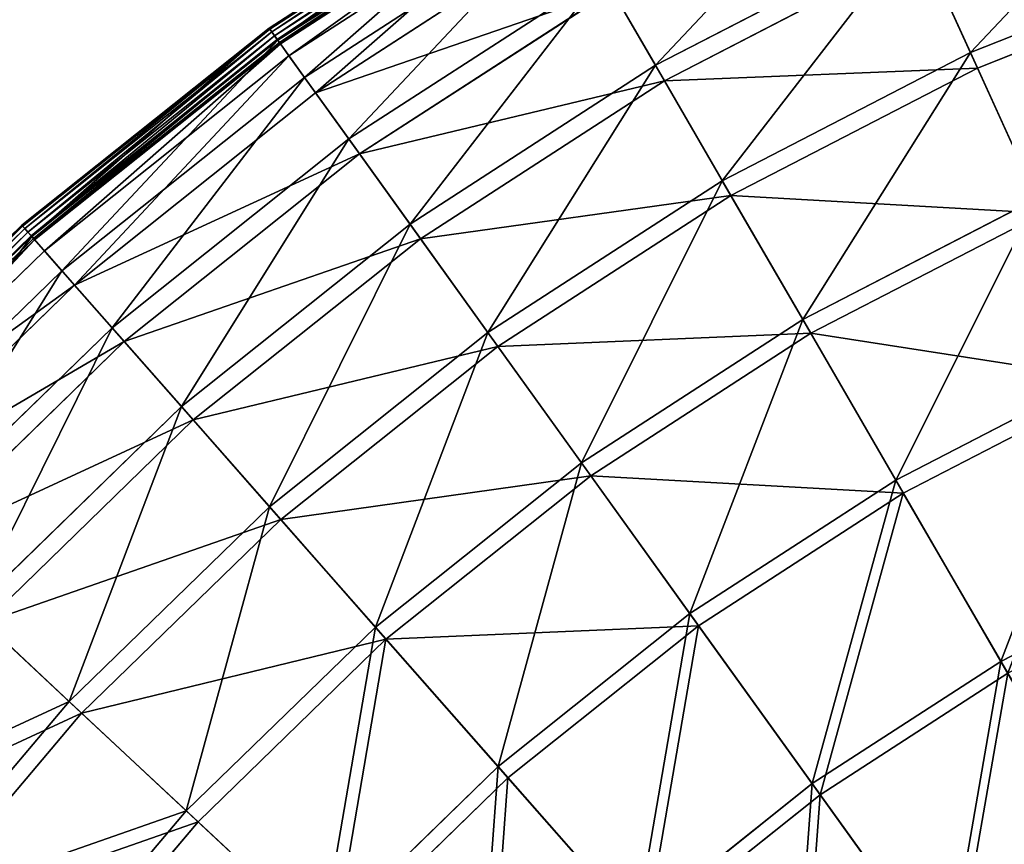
# Model space of a CAD drawing. Extents: x 0 to 1230, y 0 to 270.
# Tile 147 of 245: x 526 to 567, y 211 to 245. Entities that reach past the tile are written whole.
import ezdxf

# ---------------------------------------------------------------- set-up
doc = ezdxf.new("R2010")
doc.units = 0
doc.layers.get('0').update_dxf_attribs({"color": 13, "linetype": 'CONTINUOUS'})

# ---------------------------------------------------------------- blocks, each defined once
blk = doc.blocks.new('GROUP_6')
for p, q in [((67.322, 252.111, 0.403), (56.184, 244.9, 0.403)), ((67.344, 252.073, 0.199), (56.209, 244.864, 0.199)), ((67.414, 251.951, 0.044), (56.292, 244.75, 0.044)), ((67.514, 251.779, -0.02), (56.408, 244.588, -0.02)), ((56.527, 244.422, 0.024), (67.617, 251.602, 0.024)), ((56.547, 244.394, 13.057), (67.634, 251.572, 13.057)), ((56.618, 244.296, 0.165), (67.695, 251.468, 0.165)), ((67.727, 251.412, 0.363), (56.655, 244.244, 0.363)), ((68.038, 250.876, 12.977), (57.017, 243.741, 12.977)), ((57.669, 242.836, 25.988), (68.597, 249.911, 25.988)), ((68.995, 249.224, 25.83), (58.132, 242.191, 25.83)), ((72.404, 243.346, 50.977), (83.312, 248.974, 50.977)), ((85.631, 243.882, 62.794), (83.312, 248.974, 50.977)), ((83.622, 248.294, 50.667), (72.779, 242.699, 50.667)), ((85.927, 243.232, 62.412), (83.622, 248.294, 50.667)), ((85.631, 243.882, 62.794), (96.527, 248.211, 62.794)), ((96.758, 247.536, 62.412), (85.927, 243.232, 62.412)), ((59.526, 240.254, 38.668), (70.192, 247.16, 38.668)), ((72.404, 243.346, 50.977), (70.192, 247.16, 38.668)), ((70.581, 246.49, 38.433), (59.978, 239.625, 38.433)), ((72.779, 242.699, 50.667), (70.581, 246.49, 38.433)), ((56.184, 244.9, 0.403), (45.806, 236.632, 0.403)), ((56.209, 244.864, 0.199), (45.835, 236.598, 0.199)), ((56.292, 244.75, 0.044), (45.928, 236.493, 0.044)), ((56.184, 244.9, 0.403), (56.547, 244.394, 13.057)), ((56.209, 244.864, 0.199), (56.184, 244.9, 0.403)), ((56.292, 244.75, 0.044), (56.209, 244.864, 0.199)), ((56.408, 244.588, -0.02), (56.292, 244.75, 0.044)), ((56.408, 244.588, -0.02), (46.06, 236.343, -0.02)), ((46.195, 236.19, 0.024), (56.527, 244.422, 0.024)), ((46.217, 236.164, 13.057), (56.547, 244.394, 13.057)), ((56.527, 244.422, 0.024), (56.408, 244.588, -0.02)), ((56.618, 244.296, 0.165), (56.527, 244.422, 0.024)), ((56.547, 244.394, 13.057), (57.669, 242.836, 25.988)), ((46.297, 236.074, 0.165), (56.618, 244.296, 0.165)), ((56.655, 244.244, 0.363), (46.34, 236.026, 0.363)), ((56.655, 244.244, 0.363), (56.618, 244.296, 0.165)), ((57.017, 243.741, 12.977), (56.655, 244.244, 0.363)), ((57.017, 243.741, 12.977), (46.75, 235.56, 12.977)), ((58.132, 242.191, 25.83), (57.017, 243.741, 12.977)), ((75.211, 238.505, 62.794), (85.631, 243.882, 62.794)), ((88.42, 237.758, 74.007), (85.631, 243.882, 62.794)), ((62.101, 236.675, 50.977), (72.404, 243.346, 50.977)), ((75.211, 238.505, 62.794), (72.404, 243.346, 50.977)), ((85.927, 243.232, 62.412), (75.569, 237.887, 62.412)), ((88.698, 237.146, 73.557), (85.927, 243.232, 62.412)), ((47.486, 234.723, 25.988), (57.669, 242.836, 25.988)), ((57.669, 242.836, 25.988), (59.526, 240.254, 38.668)), ((72.779, 242.699, 50.667), (62.538, 236.068, 50.667)), ((75.569, 237.887, 62.412), (72.779, 242.699, 50.667)), ((58.132, 242.191, 25.83), (48.011, 234.127, 25.83)), ((59.978, 239.625, 38.433), (58.132, 242.191, 25.83)), ((49.588, 232.336, 38.668), (59.526, 240.254, 38.668)), ((59.526, 240.254, 38.668), (62.101, 236.675, 50.977)), ((59.978, 239.625, 38.433), (50.099, 231.755, 38.433)), ((62.538, 236.068, 50.667), (59.978, 239.625, 38.433)), ((65.369, 232.132, 62.794), (75.211, 238.505, 62.794)), ((78.587, 232.684, 74.007), (75.211, 238.505, 62.794)), ((75.569, 237.887, 62.412), (65.786, 231.553, 62.412)), ((78.924, 232.102, 73.557), (75.569, 237.887, 62.412)), ((78.587, 232.684, 74.007), (88.42, 237.758, 74.007)), ((88.698, 237.146, 73.557), (78.924, 232.102, 73.557)), ((45.806, 236.632, 0.403), (36.289, 227.386, 0.403)), ((45.835, 236.598, 0.199), (36.321, 227.356, 0.199)), ((45.928, 236.493, 0.044), (36.424, 227.26, 0.044)), ((46.217, 236.164, 13.057), (45.806, 236.632, 0.403)), ((45.835, 236.598, 0.199), (45.806, 236.632, 0.403)), ((45.928, 236.493, 0.044), (45.835, 236.598, 0.199)), ((46.06, 236.343, -0.02), (45.928, 236.493, 0.044)), ((52.501, 229.026, 50.977), (62.101, 236.675, 50.977)), ((62.101, 236.675, 50.977), (65.369, 232.132, 62.794)), ((46.06, 236.343, -0.02), (36.57, 227.124, -0.02)), ((36.719, 226.985, 0.024), (46.195, 236.19, 0.024)), ((36.744, 226.961, 13.057), (46.217, 236.164, 13.057)), ((36.832, 226.879, 0.165), (46.297, 236.074, 0.165)), ((46.195, 236.19, 0.024), (46.06, 236.343, -0.02)), ((46.297, 236.074, 0.165), (46.195, 236.19, 0.024)), ((47.486, 234.723, 25.988), (46.217, 236.164, 13.057)), ((46.34, 236.026, 0.363), (46.297, 236.074, 0.165)), ((62.538, 236.068, 50.667), (52.995, 228.465, 50.667)), ((65.786, 231.553, 62.412), (62.538, 236.068, 50.667)), ((46.34, 236.026, 0.363), (36.879, 226.835, 0.363)), ((46.75, 235.56, 12.977), (46.34, 236.026, 0.363)), ((46.75, 235.56, 12.977), (37.333, 226.412, 12.977)), ((48.011, 234.127, 25.83), (46.75, 235.56, 12.977)), ((38.148, 225.651, 25.988), (47.486, 234.723, 25.988)), ((49.588, 232.336, 38.668), (47.486, 234.723, 25.988)), ((48.011, 234.127, 25.83), (38.728, 225.11, 25.83)), ((50.099, 231.755, 38.433), (48.011, 234.127, 25.83)), ((40.473, 223.482, 38.668), (49.588, 232.336, 38.668)), ((52.501, 229.026, 50.977), (49.588, 232.336, 38.668)), ((69.299, 226.67, 74.007), (78.587, 232.684, 74.007)), ((82.498, 225.939, 84.507), (78.587, 232.684, 74.007)), ((56.199, 224.826, 62.794), (65.369, 232.132, 62.794)), ((65.369, 232.132, 62.794), (69.299, 226.67, 74.007)), ((78.924, 232.102, 73.557), (69.691, 226.124, 73.557)), ((82.811, 225.398, 83.993), (78.924, 232.102, 73.557)), ((50.099, 231.755, 38.433), (41.04, 222.953, 38.433)), ((52.995, 228.465, 50.667), (50.099, 231.755, 38.433)), ((65.786, 231.553, 62.412), (56.67, 224.291, 62.412)), ((69.691, 226.124, 73.557), (65.786, 231.553, 62.412)), ((82.498, 225.939, 84.507), (91.651, 230.662, 84.507)), ((91.91, 230.093, 83.993), (82.811, 225.398, 83.993)), ((43.697, 220.474, 50.977), (52.501, 229.026, 50.977)), ((56.199, 224.826, 62.794), (52.501, 229.026, 50.977)), ((52.995, 228.465, 50.667), (44.244, 219.964, 50.667)), ((56.67, 224.291, 62.412), (52.995, 228.465, 50.667)), ((60.645, 219.775, 74.007), (69.299, 226.67, 74.007)), ((69.299, 226.67, 74.007), (73.852, 220.341, 84.507)), ((69.691, 226.124, 73.557), (61.089, 219.271, 73.557)), ((74.217, 219.834, 83.993), (69.691, 226.124, 73.557)), ((73.852, 220.341, 84.507), (82.498, 225.939, 84.507)), ((86.907, 218.335, 94.193), (82.498, 225.939, 84.507)), ((82.811, 225.398, 83.993), (74.217, 219.834, 83.993)), ((87.194, 217.841, 93.62), (82.811, 225.398, 83.993)), ((47.789, 216.656, 62.794), (56.199, 224.826, 62.794)), ((60.645, 219.775, 74.007), (56.199, 224.826, 62.794)), ((56.67, 224.291, 62.412), (48.31, 216.169, 62.412)), ((61.089, 219.271, 73.557), (56.67, 224.291, 62.412)), ((86.907, 218.335, 94.193), (95.293, 222.663, 94.193)), ((43.697, 220.474, 50.977), (47.789, 216.656, 62.794)), ((65.797, 213.923, 84.507), (73.852, 220.341, 84.507)), ((73.852, 220.341, 84.507), (78.985, 213.207, 94.193)), ((48.31, 216.169, 62.412), (44.244, 219.964, 50.667)), ((52.708, 212.066, 74.007), (60.645, 219.775, 74.007)), ((65.797, 213.923, 84.507), (60.645, 219.775, 74.007)), ((74.217, 219.834, 83.993), (66.21, 213.454, 83.993)), ((79.319, 212.743, 93.62), (74.217, 219.834, 83.993)), ((61.089, 219.271, 73.557), (53.2, 211.607, 73.557)), ((66.21, 213.454, 83.993), (61.089, 219.271, 73.557)), ((78.985, 213.207, 94.193), (86.907, 218.335, 94.193)), ((91.772, 209.946, 102.972), (86.907, 218.335, 94.193)), ((87.194, 217.841, 93.62), (79.319, 212.743, 93.62)), ((40.22, 207.701, 62.794), (47.789, 216.656, 62.794)), ((47.789, 216.656, 62.794), (52.708, 212.066, 74.007)), ((48.31, 216.169, 62.412), (40.787, 207.268, 62.412)), ((53.2, 211.607, 73.557), (48.31, 216.169, 62.412)), ((58.409, 206.747, 84.507), (65.797, 213.923, 84.507)), ((71.604, 207.326, 94.193), (65.797, 213.923, 84.507)), ((66.21, 213.454, 83.993), (58.866, 206.32, 83.993)), ((71.982, 206.897, 93.62), (66.21, 213.454, 83.993)), ((71.604, 207.326, 94.193), (78.985, 213.207, 94.193)), ((78.985, 213.207, 94.193), (84.649, 205.334, 102.972)), ((79.319, 212.743, 93.62), (71.982, 206.897, 93.62)), ((84.948, 204.918, 102.346), (79.319, 212.743, 93.62)), ((45.566, 203.615, 74.007), (52.708, 212.066, 74.007)), ((52.708, 212.066, 74.007), (58.409, 206.747, 84.507)), ((53.2, 211.607, 73.557), (46.1, 203.207, 73.557)), ((58.866, 206.32, 83.993), (53.2, 211.607, 73.557))]:
    blk.add_line(p, q)
mesh = blk.add_polyface()
corners = [(85.631, 243.882, 62.794), (94.719, 253.507, 50.977), (83.312, 248.974, 50.977), (96.527, 248.211, 62.794)]
mesh.append_faces([[corners[k] for k in face] for face in [(0, 1, 2), (1, 0, 3)]], dxfattribs={"vtx0": -1})
mesh = blk.add_polyface()
corners = [(72.404, 243.346, 50.977), (81.485, 252.987, 38.668), (70.192, 247.16, 38.668), (83.312, 248.974, 50.977)]
mesh.append_faces([[corners[k] for k in face] for face in [(0, 1, 2), (1, 0, 3)]], dxfattribs={"vtx0": -1})
mesh = blk.add_polyface()
corners = [(96.758, 247.536, 62.412), (83.622, 248.294, 50.667), (94.96, 252.799, 50.667), (85.927, 243.232, 62.412)]
mesh.append_faces([[corners[k] for k in face] for face in [(0, 1, 2), (1, 0, 3)]], dxfattribs={"vtx0": -1})
mesh = blk.add_polyface()
corners = [(83.622, 248.294, 50.667), (70.581, 246.49, 38.433), (81.805, 252.282, 38.433), (72.779, 242.699, 50.667)]
mesh.append_faces([[corners[k] for k in face] for face in [(0, 1, 2), (1, 0, 3)]], dxfattribs={"vtx0": -1})
mesh = blk.add_polyface()
corners = [(56.547, 244.394, 13.057), (67.322, 252.111, 0.403), (56.184, 244.9, 0.403), (67.634, 251.572, 13.057)]
mesh.append_faces([[corners[k] for k in face] for face in [(0, 1, 2), (1, 0, 3)]], dxfattribs={"vtx0": -1})
mesh = blk.add_polyface()
corners = [(56.184, 244.9, 0.403), (67.344, 252.073, 0.199), (56.209, 244.864, 0.199), (67.322, 252.111, 0.403)]
mesh.append_faces([[corners[k] for k in face] for face in [(0, 1, 2), (1, 0, 3)]], dxfattribs={"vtx0": -1})
mesh = blk.add_polyface()
corners = [(67.344, 252.073, 0.199), (56.292, 244.75, 0.044), (56.209, 244.864, 0.199), (67.414, 251.951, 0.044)]
mesh.append_faces([[corners[k] for k in face] for face in [(0, 1, 2), (1, 0, 3)]], dxfattribs={"vtx0": -1})
mesh = blk.add_polyface()
corners = [(67.414, 251.951, 0.044), (56.408, 244.588, -0.02), (56.292, 244.75, 0.044), (67.514, 251.779, -0.02)]
mesh.append_faces([[corners[k] for k in face] for face in [(0, 1, 2), (1, 0, 3)]], dxfattribs={"vtx0": -1})
mesh = blk.add_polyface()
corners = [(67.514, 251.779, -0.02), (56.527, 244.422, 0.024), (56.408, 244.588, -0.02), (67.617, 251.602, 0.024)]
mesh.append_faces([[corners[k] for k in face] for face in [(0, 1, 2), (1, 0, 3)]], dxfattribs={"vtx0": -1})
mesh = blk.add_polyface()
corners = [(67.617, 251.602, 0.024), (56.618, 244.296, 0.165), (56.527, 244.422, 0.024), (67.695, 251.468, 0.165)]
mesh.append_faces([[corners[k] for k in face] for face in [(0, 1, 2), (1, 0, 3)]], dxfattribs={"vtx0": -1})
mesh = blk.add_polyface()
corners = [(57.669, 242.836, 25.988), (67.634, 251.572, 13.057), (56.547, 244.394, 13.057), (68.597, 249.911, 25.988)]
mesh.append_faces([[corners[k] for k in face] for face in [(0, 1, 2), (1, 0, 3)]], dxfattribs={"vtx0": -1})
mesh = blk.add_polyface()
corners = [(67.695, 251.468, 0.165), (56.655, 244.244, 0.363), (56.618, 244.296, 0.165), (67.727, 251.412, 0.363)]
mesh.append_faces([[corners[k] for k in face] for face in [(0, 1, 2), (1, 0, 3)]], dxfattribs={"vtx0": -1})
mesh = blk.add_polyface()
corners = [(67.727, 251.412, 0.363), (57.017, 243.741, 12.977), (56.655, 244.244, 0.363), (68.038, 250.876, 12.977)]
mesh.append_faces([[corners[k] for k in face] for face in [(0, 1, 2), (1, 0, 3)]], dxfattribs={"vtx0": -1})
mesh = blk.add_polyface()
corners = [(68.038, 250.876, 12.977), (58.132, 242.191, 25.83), (57.017, 243.741, 12.977), (68.995, 249.224, 25.83)]
mesh.append_faces([[corners[k] for k in face] for face in [(0, 1, 2), (1, 0, 3)]], dxfattribs={"vtx0": -1})
mesh = blk.add_polyface()
corners = [(59.526, 240.254, 38.668), (68.597, 249.911, 25.988), (57.669, 242.836, 25.988), (70.192, 247.16, 38.668)]
mesh.append_faces([[corners[k] for k in face] for face in [(0, 1, 2), (1, 0, 3)]], dxfattribs={"vtx0": -1})
mesh = blk.add_polyface()
corners = [(70.581, 246.49, 38.433), (58.132, 242.191, 25.83), (68.995, 249.224, 25.83), (59.978, 239.625, 38.433)]
mesh.append_faces([[corners[k] for k in face] for face in [(0, 1, 2), (1, 0, 3)]], dxfattribs={"vtx0": -1})
mesh = blk.add_polyface()
corners = [(75.211, 238.505, 62.794), (83.312, 248.974, 50.977), (72.404, 243.346, 50.977), (85.631, 243.882, 62.794)]
mesh.append_faces([[corners[k] for k in face] for face in [(0, 1, 2), (1, 0, 3)]], dxfattribs={"vtx0": -1})
mesh = blk.add_polyface()
corners = [(85.927, 243.232, 62.412), (72.779, 242.699, 50.667), (83.622, 248.294, 50.667), (75.569, 237.887, 62.412)]
mesh.append_faces([[corners[k] for k in face] for face in [(0, 1, 2), (1, 0, 3)]], dxfattribs={"vtx0": -1})
mesh = blk.add_polyface()
corners = [(88.42, 237.758, 74.007), (96.527, 248.211, 62.794), (85.631, 243.882, 62.794), (98.702, 241.844, 74.007)]
mesh.append_faces([[corners[k] for k in face] for face in [(0, 1, 2), (1, 0, 3)]], dxfattribs={"vtx0": -1})
mesh = blk.add_polyface()
corners = [(96.758, 247.536, 62.412), (88.698, 237.146, 73.557), (85.927, 243.232, 62.412), (98.92, 241.207, 73.557)]
mesh.append_faces([[corners[k] for k in face] for face in [(0, 1, 2), (1, 0, 3)]], dxfattribs={"vtx0": -1})
mesh = blk.add_polyface()
corners = [(62.101, 236.675, 50.977), (70.192, 247.16, 38.668), (59.526, 240.254, 38.668), (72.404, 243.346, 50.977)]
mesh.append_faces([[corners[k] for k in face] for face in [(0, 1, 2), (1, 0, 3)]], dxfattribs={"vtx0": -1})
mesh = blk.add_polyface()
corners = [(72.779, 242.699, 50.667), (59.978, 239.625, 38.433), (70.581, 246.49, 38.433), (62.538, 236.068, 50.667)]
mesh.append_faces([[corners[k] for k in face] for face in [(0, 1, 2), (1, 0, 3)]], dxfattribs={"vtx0": -1})
mesh = blk.add_polyface()
corners = [(46.217, 236.164, 13.057), (56.184, 244.9, 0.403), (45.806, 236.632, 0.403), (56.547, 244.394, 13.057)]
mesh.append_faces([[corners[k] for k in face] for face in [(0, 1, 2), (1, 0, 3)]], dxfattribs={"vtx0": -1})
mesh = blk.add_polyface()
corners = [(45.806, 236.632, 0.403), (56.209, 244.864, 0.199), (45.835, 236.598, 0.199), (56.184, 244.9, 0.403)]
mesh.append_faces([[corners[k] for k in face] for face in [(0, 1, 2), (1, 0, 3)]], dxfattribs={"vtx0": -1})
mesh = blk.add_polyface()
corners = [(56.209, 244.864, 0.199), (45.928, 236.493, 0.044), (45.835, 236.598, 0.199), (56.292, 244.75, 0.044)]
mesh.append_faces([[corners[k] for k in face] for face in [(0, 1, 2), (1, 0, 3)]], dxfattribs={"vtx0": -1})
mesh = blk.add_polyface()
corners = [(56.292, 244.75, 0.044), (46.06, 236.343, -0.02), (45.928, 236.493, 0.044), (56.408, 244.588, -0.02)]
mesh.append_faces([[corners[k] for k in face] for face in [(0, 1, 2), (1, 0, 3)]], dxfattribs={"vtx0": -1})
mesh = blk.add_polyface()
corners = [(56.408, 244.588, -0.02), (46.195, 236.19, 0.024), (46.06, 236.343, -0.02), (56.527, 244.422, 0.024)]
mesh.append_faces([[corners[k] for k in face] for face in [(0, 1, 2), (1, 0, 3)]], dxfattribs={"vtx0": -1})
mesh = blk.add_polyface()
corners = [(56.527, 244.422, 0.024), (46.297, 236.074, 0.165), (46.195, 236.19, 0.024), (56.618, 244.296, 0.165)]
mesh.append_faces([[corners[k] for k in face] for face in [(0, 1, 2), (1, 0, 3)]], dxfattribs={"vtx0": -1})
mesh = blk.add_polyface()
corners = [(47.486, 234.723, 25.988), (56.547, 244.394, 13.057), (46.217, 236.164, 13.057), (57.669, 242.836, 25.988)]
mesh.append_faces([[corners[k] for k in face] for face in [(0, 1, 2), (1, 0, 3)]], dxfattribs={"vtx0": -1})
mesh = blk.add_polyface()
corners = [(56.655, 244.244, 0.363), (46.297, 236.074, 0.165), (56.618, 244.296, 0.165), (46.34, 236.026, 0.363)]
mesh.append_faces([[corners[k] for k in face] for face in [(0, 1, 2), (1, 0, 3)]], dxfattribs={"vtx0": -1})
mesh = blk.add_polyface()
corners = [(56.655, 244.244, 0.363), (46.75, 235.56, 12.977), (46.34, 236.026, 0.363), (57.017, 243.741, 12.977)]
mesh.append_faces([[corners[k] for k in face] for face in [(0, 1, 2), (1, 0, 3)]], dxfattribs={"vtx0": -1})
mesh = blk.add_polyface()
corners = [(57.017, 243.741, 12.977), (48.011, 234.127, 25.83), (46.75, 235.56, 12.977), (58.132, 242.191, 25.83)]
mesh.append_faces([[corners[k] for k in face] for face in [(0, 1, 2), (1, 0, 3)]], dxfattribs={"vtx0": -1})
mesh = blk.add_polyface()
corners = [(78.587, 232.684, 74.007), (85.631, 243.882, 62.794), (75.211, 238.505, 62.794), (88.42, 237.758, 74.007)]
mesh.append_faces([[corners[k] for k in face] for face in [(0, 1, 2), (1, 0, 3)]], dxfattribs={"vtx0": -1})
mesh = blk.add_polyface()
corners = [(65.369, 232.132, 62.794), (72.404, 243.346, 50.977), (62.101, 236.675, 50.977), (75.211, 238.505, 62.794)]
mesh.append_faces([[corners[k] for k in face] for face in [(0, 1, 2), (1, 0, 3)]], dxfattribs={"vtx0": -1})
mesh = blk.add_polyface()
corners = [(88.698, 237.146, 73.557), (75.569, 237.887, 62.412), (85.927, 243.232, 62.412), (78.924, 232.102, 73.557)]
mesh.append_faces([[corners[k] for k in face] for face in [(0, 1, 2), (1, 0, 3)]], dxfattribs={"vtx0": -1})
mesh = blk.add_polyface()
corners = [(49.588, 232.336, 38.668), (57.669, 242.836, 25.988), (47.486, 234.723, 25.988), (59.526, 240.254, 38.668)]
mesh.append_faces([[corners[k] for k in face] for face in [(0, 1, 2), (1, 0, 3)]], dxfattribs={"vtx0": -1})
mesh = blk.add_polyface()
corners = [(75.569, 237.887, 62.412), (62.538, 236.068, 50.667), (72.779, 242.699, 50.667), (65.786, 231.553, 62.412)]
mesh.append_faces([[corners[k] for k in face] for face in [(0, 1, 2), (1, 0, 3)]], dxfattribs={"vtx0": -1})
mesh = blk.add_polyface()
corners = [(59.978, 239.625, 38.433), (48.011, 234.127, 25.83), (58.132, 242.191, 25.83), (50.099, 231.755, 38.433)]
mesh.append_faces([[corners[k] for k in face] for face in [(0, 1, 2), (1, 0, 3)]], dxfattribs={"vtx0": -1})
mesh = blk.add_polyface()
corners = [(52.501, 229.026, 50.977), (59.526, 240.254, 38.668), (49.588, 232.336, 38.668), (62.101, 236.675, 50.977)]
mesh.append_faces([[corners[k] for k in face] for face in [(0, 1, 2), (1, 0, 3)]], dxfattribs={"vtx0": -1})
mesh = blk.add_polyface()
corners = [(62.538, 236.068, 50.667), (50.099, 231.755, 38.433), (59.978, 239.625, 38.433), (52.995, 228.465, 50.667)]
mesh.append_faces([[corners[k] for k in face] for face in [(0, 1, 2), (1, 0, 3)]], dxfattribs={"vtx0": -1})
mesh = blk.add_polyface()
corners = [(69.299, 226.67, 74.007), (75.211, 238.505, 62.794), (65.369, 232.132, 62.794), (78.587, 232.684, 74.007)]
mesh.append_faces([[corners[k] for k in face] for face in [(0, 1, 2), (1, 0, 3)]], dxfattribs={"vtx0": -1})
mesh = blk.add_polyface()
corners = [(78.924, 232.102, 73.557), (65.786, 231.553, 62.412), (75.569, 237.887, 62.412), (69.691, 226.124, 73.557)]
mesh.append_faces([[corners[k] for k in face] for face in [(0, 1, 2), (1, 0, 3)]], dxfattribs={"vtx0": -1})
mesh = blk.add_polyface()
corners = [(82.498, 225.939, 84.507), (88.42, 237.758, 74.007), (78.587, 232.684, 74.007), (91.651, 230.662, 84.507)]
mesh.append_faces([[corners[k] for k in face] for face in [(0, 1, 2), (1, 0, 3)]], dxfattribs={"vtx0": -1})
mesh = blk.add_polyface()
corners = [(91.91, 230.093, 83.993), (78.924, 232.102, 73.557), (88.698, 237.146, 73.557), (82.811, 225.398, 83.993)]
mesh.append_faces([[corners[k] for k in face] for face in [(0, 1, 2), (1, 0, 3)]], dxfattribs={"vtx0": -1})
mesh = blk.add_polyface()
corners = [(36.744, 226.961, 13.057), (45.806, 236.632, 0.403), (36.289, 227.386, 0.403), (46.217, 236.164, 13.057)]
mesh.append_faces([[corners[k] for k in face] for face in [(0, 1, 2), (1, 0, 3)]], dxfattribs={"vtx0": -1})
mesh = blk.add_polyface()
corners = [(36.289, 227.386, 0.403), (45.835, 236.598, 0.199), (36.321, 227.356, 0.199), (45.806, 236.632, 0.403)]
mesh.append_faces([[corners[k] for k in face] for face in [(0, 1, 2), (1, 0, 3)]], dxfattribs={"vtx0": -1})
mesh = blk.add_polyface()
corners = [(45.835, 236.598, 0.199), (36.424, 227.26, 0.044), (36.321, 227.356, 0.199), (45.928, 236.493, 0.044)]
mesh.append_faces([[corners[k] for k in face] for face in [(0, 1, 2), (1, 0, 3)]], dxfattribs={"vtx0": -1})
mesh = blk.add_polyface()
corners = [(45.928, 236.493, 0.044), (36.57, 227.124, -0.02), (36.424, 227.26, 0.044), (46.06, 236.343, -0.02)]
mesh.append_faces([[corners[k] for k in face] for face in [(0, 1, 2), (1, 0, 3)]], dxfattribs={"vtx0": -1})
mesh = blk.add_polyface()
corners = [(56.199, 224.826, 62.794), (62.101, 236.675, 50.977), (52.501, 229.026, 50.977), (65.369, 232.132, 62.794)]
mesh.append_faces([[corners[k] for k in face] for face in [(0, 1, 2), (1, 0, 3)]], dxfattribs={"vtx0": -1})
mesh = blk.add_polyface()
corners = [(46.06, 236.343, -0.02), (36.719, 226.985, 0.024), (36.57, 227.124, -0.02), (46.195, 236.19, 0.024)]
mesh.append_faces([[corners[k] for k in face] for face in [(0, 1, 2), (1, 0, 3)]], dxfattribs={"vtx0": -1})
mesh = blk.add_polyface()
corners = [(46.195, 236.19, 0.024), (36.832, 226.879, 0.165), (36.719, 226.985, 0.024), (46.297, 236.074, 0.165)]
mesh.append_faces([[corners[k] for k in face] for face in [(0, 1, 2), (1, 0, 3)]], dxfattribs={"vtx0": -1})
mesh = blk.add_polyface()
corners = [(38.148, 225.651, 25.988), (46.217, 236.164, 13.057), (36.744, 226.961, 13.057), (47.486, 234.723, 25.988)]
mesh.append_faces([[corners[k] for k in face] for face in [(0, 1, 2), (1, 0, 3)]], dxfattribs={"vtx0": -1})
mesh = blk.add_polyface()
corners = [(46.297, 236.074, 0.165), (36.879, 226.835, 0.363), (36.832, 226.879, 0.165), (46.34, 236.026, 0.363)]
mesh.append_faces([[corners[k] for k in face] for face in [(0, 1, 2), (1, 0, 3)]], dxfattribs={"vtx0": -1})
mesh = blk.add_polyface()
corners = [(65.786, 231.553, 62.412), (52.995, 228.465, 50.667), (62.538, 236.068, 50.667), (56.67, 224.291, 62.412)]
mesh.append_faces([[corners[k] for k in face] for face in [(0, 1, 2), (1, 0, 3)]], dxfattribs={"vtx0": -1})
mesh = blk.add_polyface()
corners = [(46.34, 236.026, 0.363), (37.333, 226.412, 12.977), (36.879, 226.835, 0.363), (46.75, 235.56, 12.977)]
mesh.append_faces([[corners[k] for k in face] for face in [(0, 1, 2), (1, 0, 3)]], dxfattribs={"vtx0": -1})
mesh = blk.add_polyface()
corners = [(48.011, 234.127, 25.83), (37.333, 226.412, 12.977), (46.75, 235.56, 12.977), (38.728, 225.11, 25.83)]
mesh.append_faces([[corners[k] for k in face] for face in [(0, 1, 2), (1, 0, 3)]], dxfattribs={"vtx0": -1})
mesh = blk.add_polyface()
corners = [(40.473, 223.482, 38.668), (47.486, 234.723, 25.988), (38.148, 225.651, 25.988), (49.588, 232.336, 38.668)]
mesh.append_faces([[corners[k] for k in face] for face in [(0, 1, 2), (1, 0, 3)]], dxfattribs={"vtx0": -1})
mesh = blk.add_polyface()
corners = [(50.099, 231.755, 38.433), (38.728, 225.11, 25.83), (48.011, 234.127, 25.83), (41.04, 222.953, 38.433)]
mesh.append_faces([[corners[k] for k in face] for face in [(0, 1, 2), (1, 0, 3)]], dxfattribs={"vtx0": -1})
mesh = blk.add_polyface()
corners = [(43.697, 220.474, 50.977), (49.588, 232.336, 38.668), (40.473, 223.482, 38.668), (52.501, 229.026, 50.977)]
mesh.append_faces([[corners[k] for k in face] for face in [(0, 1, 2), (1, 0, 3)]], dxfattribs={"vtx0": -1})
mesh = blk.add_polyface()
corners = [(73.852, 220.341, 84.507), (78.587, 232.684, 74.007), (69.299, 226.67, 74.007), (82.498, 225.939, 84.507)]
mesh.append_faces([[corners[k] for k in face] for face in [(0, 1, 2), (1, 0, 3)]], dxfattribs={"vtx0": -1})
mesh = blk.add_polyface()
corners = [(60.645, 219.775, 74.007), (65.369, 232.132, 62.794), (56.199, 224.826, 62.794), (69.299, 226.67, 74.007)]
mesh.append_faces([[corners[k] for k in face] for face in [(0, 1, 2), (1, 0, 3)]], dxfattribs={"vtx0": -1})
mesh = blk.add_polyface()
corners = [(82.811, 225.398, 83.993), (69.691, 226.124, 73.557), (78.924, 232.102, 73.557), (74.217, 219.834, 83.993)]
mesh.append_faces([[corners[k] for k in face] for face in [(0, 1, 2), (1, 0, 3)]], dxfattribs={"vtx0": -1})
mesh = blk.add_polyface()
corners = [(52.995, 228.465, 50.667), (41.04, 222.953, 38.433), (50.099, 231.755, 38.433), (44.244, 219.964, 50.667)]
mesh.append_faces([[corners[k] for k in face] for face in [(0, 1, 2), (1, 0, 3)]], dxfattribs={"vtx0": -1})
mesh = blk.add_polyface()
corners = [(69.691, 226.124, 73.557), (56.67, 224.291, 62.412), (65.786, 231.553, 62.412), (61.089, 219.271, 73.557)]
mesh.append_faces([[corners[k] for k in face] for face in [(0, 1, 2), (1, 0, 3)]], dxfattribs={"vtx0": -1})
mesh = blk.add_polyface()
corners = [(86.907, 218.335, 94.193), (91.651, 230.662, 84.507), (82.498, 225.939, 84.507), (95.293, 222.663, 94.193)]
mesh.append_faces([[corners[k] for k in face] for face in [(0, 1, 2), (1, 0, 3)]], dxfattribs={"vtx0": -1})
mesh = blk.add_polyface()
corners = [(91.91, 230.093, 83.993), (87.194, 217.841, 93.62), (82.811, 225.398, 83.993), (95.53, 222.143, 93.62)]
mesh.append_faces([[corners[k] for k in face] for face in [(0, 1, 2), (1, 0, 3)]], dxfattribs={"vtx0": -1})
mesh = blk.add_polyface()
corners = [(47.789, 216.656, 62.794), (52.501, 229.026, 50.977), (43.697, 220.474, 50.977), (56.199, 224.826, 62.794)]
mesh.append_faces([[corners[k] for k in face] for face in [(0, 1, 2), (1, 0, 3)]], dxfattribs={"vtx0": -1})
mesh = blk.add_polyface()
corners = [(56.67, 224.291, 62.412), (44.244, 219.964, 50.667), (52.995, 228.465, 50.667), (48.31, 216.169, 62.412)]
mesh.append_faces([[corners[k] for k in face] for face in [(0, 1, 2), (1, 0, 3)]], dxfattribs={"vtx0": -1})
mesh = blk.add_polyface()
corners = [(65.797, 213.923, 84.507), (69.299, 226.67, 74.007), (60.645, 219.775, 74.007), (73.852, 220.341, 84.507)]
mesh.append_faces([[corners[k] for k in face] for face in [(0, 1, 2), (1, 0, 3)]], dxfattribs={"vtx0": -1})
mesh = blk.add_polyface()
corners = [(74.217, 219.834, 83.993), (61.089, 219.271, 73.557), (69.691, 226.124, 73.557), (66.21, 213.454, 83.993)]
mesh.append_faces([[corners[k] for k in face] for face in [(0, 1, 2), (1, 0, 3)]], dxfattribs={"vtx0": -1})
mesh = blk.add_polyface()
corners = [(78.985, 213.207, 94.193), (82.498, 225.939, 84.507), (73.852, 220.341, 84.507), (86.907, 218.335, 94.193)]
mesh.append_faces([[corners[k] for k in face] for face in [(0, 1, 2), (1, 0, 3)]], dxfattribs={"vtx0": -1})
mesh = blk.add_polyface()
corners = [(82.811, 225.398, 83.993), (79.319, 212.743, 93.62), (74.217, 219.834, 83.993), (87.194, 217.841, 93.62)]
mesh.append_faces([[corners[k] for k in face] for face in [(0, 1, 2), (1, 0, 3)]], dxfattribs={"vtx0": -1})
mesh = blk.add_polyface()
corners = [(52.708, 212.066, 74.007), (56.199, 224.826, 62.794), (47.789, 216.656, 62.794), (60.645, 219.775, 74.007)]
mesh.append_faces([[corners[k] for k in face] for face in [(0, 1, 2), (1, 0, 3)]], dxfattribs={"vtx0": -1})
mesh = blk.add_polyface()
corners = [(61.089, 219.271, 73.557), (48.31, 216.169, 62.412), (56.67, 224.291, 62.412), (53.2, 211.607, 73.557)]
mesh.append_faces([[corners[k] for k in face] for face in [(0, 1, 2), (1, 0, 3)]], dxfattribs={"vtx0": -1})
mesh = blk.add_polyface()
corners = [(91.772, 209.946, 102.972), (95.293, 222.663, 94.193), (86.907, 218.335, 94.193), (99.312, 213.837, 102.972)]
mesh.append_faces([[corners[k] for k in face] for face in [(0, 1, 2), (1, 0, 3)]], dxfattribs={"vtx0": -1})
mesh = blk.add_polyface()
corners = [(47.789, 216.656, 62.794), (35.774, 211.099, 50.977), (40.22, 207.701, 62.794), (43.697, 220.474, 50.977)]
mesh.append_faces([[corners[k] for k in face] for face in [(0, 1, 2), (1, 0, 3)]], dxfattribs={"vtx0": -1})
mesh = blk.add_polyface()
corners = [(71.604, 207.326, 94.193), (73.852, 220.341, 84.507), (65.797, 213.923, 84.507), (78.985, 213.207, 94.193)]
mesh.append_faces([[corners[k] for k in face] for face in [(0, 1, 2), (1, 0, 3)]], dxfattribs={"vtx0": -1})
mesh = blk.add_polyface()
corners = [(36.368, 210.645, 50.667), (48.31, 216.169, 62.412), (40.787, 207.268, 62.412), (44.244, 219.964, 50.667)]
mesh.append_faces([[corners[k] for k in face] for face in [(0, 1, 2), (1, 0, 3)]], dxfattribs={"vtx0": -1})
mesh = blk.add_polyface()
corners = [(58.409, 206.747, 84.507), (60.645, 219.775, 74.007), (52.708, 212.066, 74.007), (65.797, 213.923, 84.507)]
mesh.append_faces([[corners[k] for k in face] for face in [(0, 1, 2), (1, 0, 3)]], dxfattribs={"vtx0": -1})
mesh = blk.add_polyface()
corners = [(74.217, 219.834, 83.993), (71.982, 206.897, 93.62), (66.21, 213.454, 83.993), (79.319, 212.743, 93.62)]
mesh.append_faces([[corners[k] for k in face] for face in [(0, 1, 2), (1, 0, 3)]], dxfattribs={"vtx0": -1})
mesh = blk.add_polyface()
corners = [(61.089, 219.271, 73.557), (58.866, 206.32, 83.993), (53.2, 211.607, 73.557), (66.21, 213.454, 83.993)]
mesh.append_faces([[corners[k] for k in face] for face in [(0, 1, 2), (1, 0, 3)]], dxfattribs={"vtx0": -1})
mesh = blk.add_polyface()
corners = [(84.649, 205.334, 102.972), (86.907, 218.335, 94.193), (78.985, 213.207, 94.193), (91.772, 209.946, 102.972)]
mesh.append_faces([[corners[k] for k in face] for face in [(0, 1, 2), (1, 0, 3)]], dxfattribs={"vtx0": -1})
mesh = blk.add_polyface()
corners = [(87.194, 217.841, 93.62), (84.948, 204.918, 102.346), (79.319, 212.743, 93.62), (92.029, 209.503, 102.346)]
mesh.append_faces([[corners[k] for k in face] for face in [(0, 1, 2), (1, 0, 3)]], dxfattribs={"vtx0": -1})
mesh = blk.add_polyface()
corners = [(52.708, 212.066, 74.007), (40.22, 207.701, 62.794), (45.566, 203.615, 74.007), (47.789, 216.656, 62.794)]
mesh.append_faces([[corners[k] for k in face] for face in [(0, 1, 2), (1, 0, 3)]], dxfattribs={"vtx0": -1})
mesh = blk.add_polyface()
corners = [(40.787, 207.268, 62.412), (53.2, 211.607, 73.557), (46.1, 203.207, 73.557), (48.31, 216.169, 62.412)]
mesh.append_faces([[corners[k] for k in face] for face in [(0, 1, 2), (1, 0, 3)]], dxfattribs={"vtx0": -1})
mesh = blk.add_polyface()
corners = [(64.835, 200.75, 94.193), (65.797, 213.923, 84.507), (58.409, 206.747, 84.507), (71.604, 207.326, 94.193)]
mesh.append_faces([[corners[k] for k in face] for face in [(0, 1, 2), (1, 0, 3)]], dxfattribs={"vtx0": -1})
mesh = blk.add_polyface()
corners = [(66.21, 213.454, 83.993), (65.253, 200.36, 93.62), (58.866, 206.32, 83.993), (71.982, 206.897, 93.62)]
mesh.append_faces([[corners[k] for k in face] for face in [(0, 1, 2), (1, 0, 3)]], dxfattribs={"vtx0": -1})
mesh = blk.add_polyface()
corners = [(78.012, 200.047, 102.972), (78.985, 213.207, 94.193), (71.604, 207.326, 94.193), (84.649, 205.334, 102.972)]
mesh.append_faces([[corners[k] for k in face] for face in [(0, 1, 2), (1, 0, 3)]], dxfattribs={"vtx0": -1})
mesh = blk.add_polyface()
corners = [(79.319, 212.743, 93.62), (78.351, 199.662, 102.346), (71.982, 206.897, 93.62), (84.948, 204.918, 102.346)]
mesh.append_faces([[corners[k] for k in face] for face in [(0, 1, 2), (1, 0, 3)]], dxfattribs={"vtx0": -1})
mesh = blk.add_polyface()
corners = [(58.409, 206.747, 84.507), (45.566, 203.615, 74.007), (51.76, 198.88, 84.507), (52.708, 212.066, 74.007)]
mesh.append_faces([[corners[k] for k in face] for face in [(0, 1, 2), (1, 0, 3)]], dxfattribs={"vtx0": -1})
mesh = blk.add_polyface()
corners = [(46.1, 203.207, 73.557), (58.866, 206.32, 83.993), (52.257, 198.501, 83.993), (53.2, 211.607, 73.557)]
mesh.append_faces([[corners[k] for k in face] for face in [(0, 1, 2), (1, 0, 3)]], dxfattribs={"vtx0": -1})
blk = doc.blocks.new('COMPONENT_3')
blk.add_blockref('GROUP_6', (0, 0))
blk = doc.blocks.new('GROUP_25')
blk.add_blockref('COMPONENT_3', (479.98, -0.02, 0.02))

msp = doc.modelspace()

# ---------------------------------------------------------------- block references
msp.add_blockref('GROUP_25', (0, 0))

doc.saveas('drawing.dxf')
